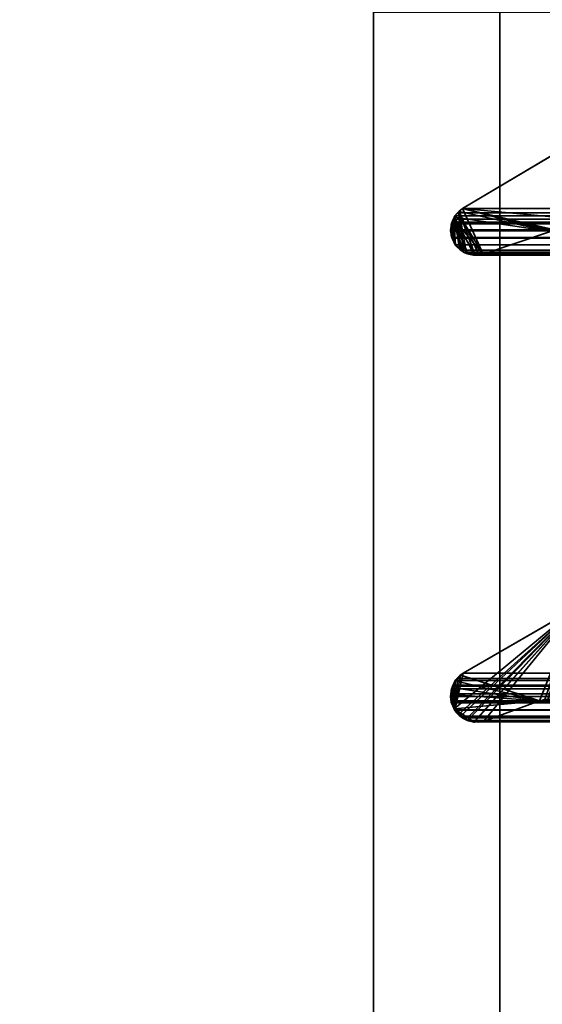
# Model space of a CAD drawing. Header units: millimetres. Extents: x -603 to 3703, y -120 to 193.
# Tile 53 of 256: x -418 to -412, y 3 to 14. Entities that reach past the tile are written whole.
import ezdxf

# ---------------------------------------------------------------- set-up
doc = ezdxf.new("R2010")
doc.units = ezdxf.units.MM
doc.layers.add('151', color=7, linetype='Continuous', true_color=0xffffff)

# ---------------------------------------------------------------- blocks, each defined once
blk = doc.blocks.new('UG_SURFACE_001')
at = {"layer": '151', "color": 252, "linetype": 'Continuous', "lineweight": 35}
for points in [[(602.5, -35, 2213), (602.5, 174.4, 2213), (-602.5, 174.4, 2213), (-602.5, -35, 2213)], [(-452.5, -35, 2063), (-452.5, 174.4, 2063), (452.5, 174.4, 2063), (452.5, -35, 2063)]]:
    blk.add_3dface(points, dxfattribs=at)
blk = doc.blocks.new('UG_SURFACE_010')
at = {"layer": '151', "color": 252, "linetype": 'Continuous', "lineweight": 35}
for points in [[(-414, -46.92, 2022.5), (-414, 14.42, 2022.5), (-414, 14.42, -7), (-414, -46.92, -7)], [(-414, 14.42, 2022.5), (-414, -46.92, 2022.5), (-412.5, -46.92, 2021), (-412.5, 14.42, 2021)], [(-412.5, 14.42, -7), (-412.5, -46.92, -7), (-414, -46.92, -7), (-414, 14.42, -7)], [(-412.5, -46.92, 2021), (-412.5, -46.92, -7), (-412.5, 14.42, -7), (-412.5, 14.42, 2021)]]:
    blk.add_3dface(points, dxfattribs=at)
blk = doc.blocks.new('UG_SURFACE_011')
at = {"layer": '151', "color": 252, "linetype": 'Continuous', "lineweight": 35}
for points in [[(-414, -46.92, 2022.5), (-414, 14.42, 2022.5), (-414, 14.42, -7), (-414, -46.92, -7)], [(-414, 14.42, 2022.5), (-414, -46.92, 2022.5), (-412.5, -46.92, 2021), (-412.5, 14.42, 2021)], [(-412.5, 14.42, -7), (-412.5, -46.92, -7), (-414, -46.92, -7), (-414, 14.42, -7)], [(-412.5, -46.92, 2021), (-412.5, -46.92, -7), (-412.5, 14.42, -7), (-412.5, 14.42, 2021)]]:
    blk.add_3dface(points, dxfattribs=at)
blk = doc.blocks.new('UG_SURFACE_012')
at = {"layer": '151', "color": 252, "linetype": 'Continuous', "lineweight": 35}
for points in [[(-414, -46.92, 2022.5), (414, -46.92, 2022.5), (414, 14.42, 2022.5), (-414, 14.42, 2022.5)], [(-414, -46.92, 2022.5), (-414, 14.42, 2022.5), (-412.5, 14.42, 2021), (-412.5, -46.92, 2021)], [(-412.5, -46.92, 2021), (-412.5, 14.42, 2021), (412.5, 14.42, 2021), (412.5, -46.92, 2021)]]:
    blk.add_3dface(points, dxfattribs=at)
blk = doc.blocks.new('UG_SURFACE_066')
at = {"layer": '151', "color": 7, "linetype": 'Continuous', "lineweight": 35}
for points in [[(-412.945, 12.088, 2021.445), (-411.152, 13.155, 2019.652), (-411.152, 13.155, -7), (-412.945, 12.088, -7)], [(-410.414, 12.27, -7), (-410.521, 12.088, -7), (-412.945, 12.088, -7), (-411.152, 13.155, -7)], [(-412.697, 11.548, 2021.197), (-411.9, 11.817, 2020.4), (-411.152, 13.155, 2019.652), (-412.945, 12.088, 2021.445)], [(-412.978, 11.614, 2021.478), (-412.983, 12.051, 2021.483), (-413.033, 12.004, 2021.533), (-413.04, 11.988, 2021.54)], [(-411.9, 11.817, -7), (-413.039, 11.988, -7), (-413.033, 12.003, -7), (-412.982, 12.052, -7)], [(-412.983, 12.051, 2021.483), (-412.982, 12.052, -7), (-413.033, 12.003, -7)], [(-413.033, 12.003, -7), (-413.033, 12.004, 2021.533), (-412.983, 12.051, 2021.483)], [(-412.982, 12.052, -7), (-412.983, 12.051, 2021.483), (-412.945, 12.088, 2021.445)], [(-412.945, 12.088, 2021.445), (-412.983, 12.051, 2021.483), (-412.748, 11.537, 2021.248), (-412.697, 11.548, 2021.197)], [(-412.983, 12.051, 2021.483), (-412.978, 11.614, 2021.478), (-412.933, 11.573, 2021.433)], [(-412.933, 11.573, 2021.433), (-412.902, 11.558, 2021.402), (-412.897, 11.557, 2021.397), (-412.983, 12.051, 2021.483)], [(-412.897, 11.557, 2021.397), (-412.799, 11.544, 2021.299), (-412.983, 12.051, 2021.483)], [(-412.799, 11.544, 2021.299), (-412.748, 11.537, 2021.248), (-412.983, 12.051, 2021.483)], [(-412.945, 12.088, 2021.445), (-412.945, 12.088, -7), (-412.982, 12.052, -7)], [(-412.982, 12.052, -7), (-412.945, 12.088, -7), (-411.9, 11.817, -7)], [(-412.945, 12.088, -7), (-411.796, 11.823, -7), (-411.818, 11.822, -7)], [(-412.945, 12.088, -7), (-410.562, 11.866, -7), (-411.796, 11.823, -7)], [(-411.818, 11.822, -7), (-411.9, 11.817, -7), (-412.945, 12.088, -7)], [(-410.521, 12.088, -7), (-410.521, 12.086, -7), (-410.562, 11.866, -7), (-412.945, 12.088, -7)], [(-413.072, 11.91, -7), (-413.075, 11.911, 2021.575), (-413.04, 11.988, 2021.54)], [(-413.036, 11.674, 2021.536), (-413.04, 11.988, 2021.54), (-413.075, 11.911, 2021.575)], [(-413.04, 11.988, 2021.54), (-413.039, 11.988, -7), (-413.072, 11.91, -7)], [(-413.072, 11.91, -7), (-413.039, 11.988, -7), (-413.033, 11.675, -7)], [(-413.039, 11.988, -7), (-413.04, 11.988, 2021.54), (-413.033, 12.004, 2021.533)], [(-413.036, 11.674, 2021.536), (-413.029, 11.658, 2021.529), (-412.978, 11.614, 2021.478), (-413.04, 11.988, 2021.54)], [(-413.033, 12.004, 2021.533), (-413.033, 12.003, -7), (-413.039, 11.988, -7)], [(-413.039, 11.988, -7), (-412.978, 11.611, -7), (-413.011, 11.637, -7), (-413.033, 11.675, -7)], [(-413.039, 11.988, -7), (-412.896, 11.561, -7), (-412.925, 11.569, -7), (-412.978, 11.611, -7)], [(-413.039, 11.988, -7), (-411.9, 11.817, -7), (-412.697, 11.548, -7), (-412.8, 11.536, -7)], [(-412.8, 11.536, -7), (-412.807, 11.535, -7), (-412.896, 11.561, -7), (-413.039, 11.988, -7)], [(-413.075, 11.911, 2021.575), (-413.076, 11.909, 2021.576), (-413.085, 11.83, 2021.585), (-413.036, 11.674, 2021.536)], [(-413.08, 11.83, -7), (-413.085, 11.83, 2021.585), (-413.076, 11.909, 2021.576)], [(-413.072, 11.745, 2021.572), (-413.085, 11.825, 2021.585), (-413.08, 11.83, -7)], [(-413.085, 11.825, 2021.585), (-413.085, 11.83, 2021.585), (-413.08, 11.83, -7)], [(-413.085, 11.83, 2021.585), (-413.085, 11.825, 2021.585), (-413.072, 11.745, 2021.572), (-413.036, 11.674, 2021.536)], [(-413.08, 11.892, -7), (-413.076, 11.909, 2021.576), (-413.075, 11.911, 2021.575)], [(-413.075, 11.911, 2021.575), (-413.072, 11.91, -7), (-413.08, 11.892, -7)], [(-413.08, 11.83, -7), (-413.08, 11.892, -7), (-413.072, 11.91, -7), (-413.033, 11.675, -7)], [(-413.076, 11.909, 2021.576), (-413.08, 11.892, -7), (-413.08, 11.83, -7)], [(-413.08, 11.83, -7), (-413.08, 11.774, -7), (-413.072, 11.745, 2021.572)], [(-413.033, 11.675, -7), (-413.072, 11.745, -7), (-413.08, 11.774, -7), (-413.08, 11.83, -7)], [(-411.9, 11.817, 2020.4), (-412.697, 11.548, 2021.197), (-412.697, 11.548, -7), (-411.9, 11.817, -7)], [(-413.08, 11.774, -7), (-413.072, 11.745, -7), (-413.072, 11.745, 2021.572)], [(-413.072, 11.745, -7), (-413.033, 11.675, -7), (-413.036, 11.674, 2021.536)], [(-413.036, 11.674, 2021.536), (-413.072, 11.745, 2021.572), (-413.072, 11.745, -7)], [(-413.029, 11.658, 2021.529), (-413.036, 11.674, 2021.536), (-413.033, 11.675, -7)], [(-413.033, 11.675, -7), (-413.011, 11.637, -7), (-413.029, 11.658, 2021.529)], [(-412.978, 11.614, 2021.478), (-413.029, 11.658, 2021.529), (-413.011, 11.637, -7)], [(-413.011, 11.637, -7), (-412.978, 11.611, -7), (-412.978, 11.614, 2021.478)], [(-412.933, 11.573, 2021.433), (-412.978, 11.614, 2021.478), (-412.978, 11.611, -7)], [(-412.978, 11.611, -7), (-412.925, 11.569, -7), (-412.933, 11.573, 2021.433)], [(-412.902, 11.558, 2021.402), (-412.933, 11.573, 2021.433), (-412.925, 11.569, -7)], [(-412.925, 11.569, -7), (-412.896, 11.561, -7), (-412.897, 11.557, 2021.397)], [(-412.897, 11.557, 2021.397), (-412.902, 11.558, 2021.402), (-412.925, 11.569, -7)], [(-412.799, 11.544, 2021.299), (-412.897, 11.557, 2021.397), (-412.896, 11.561, -7)], [(-412.896, 11.561, -7), (-412.807, 11.535, -7), (-412.799, 11.544, 2021.299)], [(-412.807, 11.535, -7), (-412.8, 11.536, -7), (-412.799, 11.544, 2021.299)], [(-412.8, 11.536, -7), (-412.697, 11.548, -7), (-412.697, 11.548, 2021.197)], [(-412.697, 11.548, 2021.197), (-412.748, 11.537, 2021.248), (-412.8, 11.536, -7)], [(-412.748, 11.537, 2021.248), (-412.799, 11.544, 2021.299), (-412.8, 11.536, -7)], [(-411.589, 7.354, 2020.089), (-413.043, 6.153, 2021.543), (-413.038, 6.14, 2021.538), (-412.986, 6.087, 2021.486)], [(-413.043, 6.153, 2021.543), (-411.589, 7.354, 2020.089), (-412.935, 6.577, 2021.435), (-412.966, 6.549, 2021.466)], [(-411.589, 7.354, 2020.089), (-412.986, 6.087, 2021.486), (-412.948, 6.047, 2021.448), (-412.904, 6.024, 2021.404)], [(-412.964, 6.55, -7), (-412.935, 6.577, -7), (-411.589, 7.354, -7), (-412.029, 6.248, -7)], [(-412.935, 6.577, 2021.435), (-411.589, 7.354, 2020.089), (-411.589, 7.354, -7), (-412.935, 6.577, -7)], [(-412.904, 6.024, 2021.404), (-412.883, 6.013, 2021.383), (-412.803, 6.005, 2021.303), (-411.589, 7.354, 2020.089)], [(-411.589, 7.354, 2020.089), (-412.803, 6.005, 2021.303), (-412.715, 5.997, 2021.215), (-412.693, 6.002, 2021.193)], [(-412.693, 6.002, 2021.193), (-412.029, 6.248, 2020.529), (-411.589, 7.354, 2020.089)], [(-411.934, 6.263, -7), (-412.029, 6.248, -7), (-411.589, 7.354, -7)], [(-411.589, 7.354, 2020.089), (-412.029, 6.248, 2020.529), (-411.934, 6.256, 2020.434)], [(-413.043, 6.153, 2021.543), (-412.966, 6.549, 2021.466), (-413.029, 6.489, 2021.529), (-413.031, 6.485, 2021.531)], [(-412.029, 6.248, -7), (-413.031, 6.486, -7), (-413.03, 6.488, -7), (-412.964, 6.55, -7)], [(-412.966, 6.549, 2021.466), (-412.964, 6.55, -7), (-413.03, 6.488, -7)], [(-413.03, 6.488, -7), (-413.029, 6.489, 2021.529), (-412.966, 6.549, 2021.466)], [(-412.964, 6.55, -7), (-412.966, 6.549, 2021.466), (-412.935, 6.577, 2021.435)], [(-412.935, 6.577, 2021.435), (-412.935, 6.577, -7), (-412.964, 6.55, -7)], [(-413.065, 6.405, -7), (-413.068, 6.405, 2021.568), (-413.031, 6.485, 2021.531)], [(-413.031, 6.485, 2021.531), (-413.068, 6.405, 2021.568), (-413.043, 6.153, 2021.543)], [(-413.031, 6.485, 2021.531), (-413.031, 6.486, -7), (-413.065, 6.405, -7)], [(-413.065, 6.405, -7), (-413.031, 6.486, -7), (-412.029, 6.248, -7)], [(-413.031, 6.486, -7), (-413.031, 6.485, 2021.531), (-413.029, 6.489, 2021.529)], [(-413.029, 6.489, 2021.529), (-413.03, 6.488, -7), (-413.031, 6.486, -7)], [(-413.077, 6.232, 2021.577), (-413.086, 6.299, 2021.586), (-413.08, 6.322, -7)], [(-413.086, 6.299, 2021.586), (-413.083, 6.322, 2021.583), (-413.08, 6.322, -7)], [(-413.083, 6.322, 2021.583), (-413.086, 6.299, 2021.586), (-413.077, 6.232, 2021.577), (-413.043, 6.153, 2021.543)], [(-413.043, 6.153, 2021.543), (-413.068, 6.405, 2021.568), (-413.076, 6.388, 2021.576), (-413.083, 6.322, 2021.583)], [(-413.08, 6.322, -7), (-413.083, 6.322, 2021.583), (-413.076, 6.388, 2021.576)], [(-413.08, 6.371, -7), (-413.076, 6.388, 2021.576), (-413.068, 6.405, 2021.568)], [(-413.068, 6.405, 2021.568), (-413.065, 6.405, -7), (-413.08, 6.371, -7)], [(-412.029, 6.248, -7), (-413.08, 6.322, -7), (-413.08, 6.371, -7), (-413.065, 6.405, -7)], [(-413.076, 6.388, 2021.576), (-413.08, 6.371, -7), (-413.08, 6.322, -7)], [(-413.08, 6.322, -7), (-413.08, 6.247, -7), (-413.077, 6.232, 2021.577)], [(-413.08, 6.247, -7), (-413.08, 6.322, -7), (-412.029, 6.248, -7)], [(-412.029, 6.248, -7), (-413.039, 6.154, -7), (-413.077, 6.232, -7), (-413.08, 6.247, -7)], [(-413.08, 6.247, -7), (-413.077, 6.232, -7), (-413.077, 6.232, 2021.577)], [(-413.077, 6.232, -7), (-413.039, 6.154, -7), (-413.043, 6.153, 2021.543)], [(-413.043, 6.153, 2021.543), (-413.077, 6.232, 2021.577), (-413.077, 6.232, -7)], [(-413.039, 6.154, -7), (-412.029, 6.248, -7), (-412.693, 6.002, -7), (-412.803, 5.995, -7)], [(-412.029, 6.248, 2020.529), (-412.693, 6.002, 2021.193), (-412.693, 6.002, -7), (-412.029, 6.248, -7)], [(-412.029, 6.248, -7), (-411.934, 6.263, -7), (-411.934, 6.256, 2020.434)], [(-411.934, 6.256, 2020.434), (-412.029, 6.248, 2020.529), (-412.029, 6.248, -7)], [(-413.038, 6.14, 2021.538), (-413.043, 6.153, 2021.543), (-413.039, 6.154, -7)], [(-413.039, 6.154, -7), (-413.019, 6.114, -7), (-413.038, 6.14, 2021.538)], [(-413.039, 6.154, -7), (-412.903, 6.027, -7), (-412.933, 6.037, -7), (-412.986, 6.084, -7)], [(-413.039, 6.154, -7), (-412.803, 5.995, -7), (-412.81, 5.995, -7), (-412.903, 6.027, -7)], [(-412.986, 6.084, -7), (-413.019, 6.114, -7), (-413.039, 6.154, -7)], [(-412.986, 6.087, 2021.486), (-413.038, 6.14, 2021.538), (-413.019, 6.114, -7)], [(-413.019, 6.114, -7), (-412.986, 6.084, -7), (-412.986, 6.087, 2021.486)], [(-412.948, 6.047, 2021.448), (-412.986, 6.087, 2021.486), (-412.986, 6.084, -7)], [(-412.986, 6.084, -7), (-412.933, 6.037, -7), (-412.948, 6.047, 2021.448)], [(-412.904, 6.024, 2021.404), (-412.948, 6.047, 2021.448), (-412.933, 6.037, -7)], [(-412.933, 6.037, -7), (-412.903, 6.027, -7), (-412.904, 6.024, 2021.404)], [(-412.883, 6.013, 2021.383), (-412.904, 6.024, 2021.404), (-412.903, 6.027, -7)], [(-412.903, 6.027, -7), (-412.81, 5.995, -7), (-412.803, 6.005, 2021.303)], [(-412.803, 6.005, 2021.303), (-412.883, 6.013, 2021.383), (-412.903, 6.027, -7)], [(-412.81, 5.995, -7), (-412.803, 5.995, -7), (-412.803, 6.005, 2021.303)], [(-412.715, 5.997, 2021.215), (-412.803, 6.005, 2021.303), (-412.803, 5.995, -7)], [(-412.803, 5.995, -7), (-412.693, 6.002, -7), (-412.693, 6.002, 2021.193)], [(-412.693, 6.002, 2021.193), (-412.715, 5.997, 2021.215), (-412.803, 5.995, -7)]]:
    blk.add_3dface(points, dxfattribs=at)
blk = doc.blocks.new('UG_SURFACE_067')
at = {"layer": '151', "color": 7, "linetype": 'Continuous', "lineweight": 35}
for points in [[(-410.52, 12.091, 2019.02), (-410.562, 11.866, 2019.062), (-412.945, 12.088, 2021.445), (-411.152, 13.155, 2019.652)], [(412.945, 12.088, 2021.445), (411.152, 13.155, 2019.652), (-411.152, 13.155, 2019.652), (-412.945, 12.088, 2021.445)], [(-412.697, 11.548, 2021.197), (-413.051, 11.964, 2021.551), (-413.033, 12.004, 2021.533), (-412.998, 12.037, 2021.498)], [(413.033, 12.004, 2021.533), (412.998, 12.037, 2021.498), (-412.998, 12.037, 2021.498), (-413.033, 12.004, 2021.533)], [(-412.998, 12.037, 2021.498), (-412.945, 12.088, 2021.445), (-411.9, 11.817, 2020.4), (-412.697, 11.548, 2021.197)], [(412.945, 12.088, 2021.445), (-412.945, 12.088, 2021.445), (-412.998, 12.037, 2021.498), (412.998, 12.037, 2021.498)], [(-412.945, 12.088, 2021.445), (-410.562, 11.866, 2019.062), (-411.76, 11.815, 2020.26), (-411.813, 11.816, 2020.313)], [(-411.813, 11.816, 2020.313), (-411.886, 11.817, 2020.386), (-412.945, 12.088, 2021.445)], [(-411.886, 11.817, 2020.386), (-411.9, 11.817, 2020.4), (-412.945, 12.088, 2021.445)], [(-413.084, 11.838, 2021.584), (-413.076, 11.909, 2021.576), (-413.068, 11.926, 2021.568), (-413.068, 11.736, 2021.568)], [(413.076, 11.909, 2021.576), (413.068, 11.926, 2021.568), (-413.068, 11.926, 2021.568), (-413.076, 11.909, 2021.576)], [(-413.028, 11.658, 2021.528), (-413.029, 11.658, 2021.529), (-413.068, 11.736, 2021.568), (-413.051, 11.964, 2021.551)], [(-413.068, 11.926, 2021.568), (-413.051, 11.964, 2021.551), (-413.068, 11.736, 2021.568)], [(413.051, 11.964, 2021.551), (-413.051, 11.964, 2021.551), (-413.068, 11.926, 2021.568), (413.068, 11.926, 2021.568)], [(-413.033, 12.004, 2021.533), (-413.051, 11.964, 2021.551), (413.051, 11.964, 2021.551)], [(-413.051, 11.964, 2021.551), (-412.959, 11.596, 2021.459), (-413.028, 11.658, 2021.528)], [(-413.051, 11.964, 2021.551), (-412.879, 11.555, 2021.379), (-412.902, 11.558, 2021.402), (-412.933, 11.573, 2021.433)], [(-413.051, 11.964, 2021.551), (-412.697, 11.548, 2021.197), (-412.748, 11.537, 2021.248), (-412.79, 11.543, 2021.29)], [(-412.79, 11.543, 2021.29), (-412.879, 11.555, 2021.379), (-413.051, 11.964, 2021.551)], [(-412.933, 11.573, 2021.433), (-412.959, 11.596, 2021.459), (-413.051, 11.964, 2021.551)], [(-413.033, 12.004, 2021.533), (413.051, 11.964, 2021.551), (413.033, 12.004, 2021.533)], [(-413.068, 11.736, 2021.568), (-413.072, 11.745, 2021.572), (-413.085, 11.825, 2021.585), (-413.084, 11.838, 2021.584)], [(413.084, 11.838, 2021.584), (-413.084, 11.838, 2021.584), (-413.085, 11.825, 2021.585)], [(413.085, 11.825, 2021.585), (413.084, 11.838, 2021.584), (-413.085, 11.825, 2021.585)], [(-413.085, 11.825, 2021.585), (-413.072, 11.745, 2021.572), (413.072, 11.745, 2021.572), (413.085, 11.825, 2021.585)], [(-413.084, 11.838, 2021.584), (413.084, 11.838, 2021.584), (413.076, 11.909, 2021.576)], [(-413.076, 11.909, 2021.576), (-413.084, 11.838, 2021.584), (413.076, 11.909, 2021.576)], [(411.9, 11.817, 2020.4), (412.697, 11.548, 2021.197), (-412.697, 11.548, 2021.197), (-411.9, 11.817, 2020.4)], [(413.072, 11.745, 2021.572), (-413.072, 11.745, 2021.572), (-413.068, 11.736, 2021.568), (413.068, 11.736, 2021.568)], [(413.029, 11.658, 2021.529), (-413.068, 11.736, 2021.568), (-413.029, 11.658, 2021.529)], [(413.029, 11.658, 2021.529), (413.068, 11.736, 2021.568), (-413.068, 11.736, 2021.568)], [(-413.029, 11.658, 2021.529), (-413.028, 11.658, 2021.528), (413.028, 11.658, 2021.528), (413.029, 11.658, 2021.529)], [(413.028, 11.658, 2021.528), (-413.028, 11.658, 2021.528), (-412.959, 11.596, 2021.459), (412.959, 11.596, 2021.459)], [(412.959, 11.596, 2021.459), (-412.959, 11.596, 2021.459), (-412.933, 11.573, 2021.433)], [(412.933, 11.573, 2021.433), (412.959, 11.596, 2021.459), (-412.933, 11.573, 2021.433)], [(412.933, 11.573, 2021.433), (-412.933, 11.573, 2021.433), (-412.902, 11.558, 2021.402)], [(412.902, 11.558, 2021.402), (412.933, 11.573, 2021.433), (-412.902, 11.558, 2021.402)], [(-412.902, 11.558, 2021.402), (-412.879, 11.555, 2021.379), (412.879, 11.555, 2021.379), (412.902, 11.558, 2021.402)], [(412.879, 11.555, 2021.379), (-412.879, 11.555, 2021.379), (-412.79, 11.543, 2021.29), (412.79, 11.543, 2021.29)], [(412.748, 11.537, 2021.248), (-412.79, 11.543, 2021.29), (-412.748, 11.537, 2021.248)], [(412.748, 11.537, 2021.248), (412.79, 11.543, 2021.29), (-412.79, 11.543, 2021.29)], [(-412.748, 11.537, 2021.248), (412.697, 11.548, 2021.197), (412.748, 11.537, 2021.248)], [(-412.748, 11.537, 2021.248), (-412.697, 11.548, 2021.197), (412.697, 11.548, 2021.197)], [(-412.967, 6.067, 2021.467), (-413.035, 6.137, 2021.535), (-412.935, 6.577, 2021.435), (-411.589, 7.354, 2020.089)], [(-412.885, 6.014, 2021.385), (-412.948, 6.047, 2021.448), (-412.967, 6.067, 2021.467), (-411.589, 7.354, 2020.089)], [(412.935, 6.577, 2021.435), (411.589, 7.354, 2020.089), (-411.589, 7.354, 2020.089), (-412.935, 6.577, 2021.435)], [(-411.589, 7.354, 2020.089), (-412.793, 6.004, 2021.292), (-412.883, 6.013, 2021.383), (-412.885, 6.014, 2021.385)], [(-412.693, 6.002, 2021.193), (-412.715, 5.997, 2021.215), (-412.793, 6.004, 2021.292), (-411.589, 7.354, 2020.089)], [(-411.589, 7.354, 2020.089), (-412.029, 6.248, 2020.529), (-412.693, 6.002, 2021.193)], [(-411.589, 7.354, 2020.089), (-411.966, 6.264, 2020.466), (-412.029, 6.248, 2020.529)], [(-413.004, 6.513, 2021.504), (-412.935, 6.577, 2021.435), (-413.035, 6.137, 2021.535)], [(412.935, 6.577, 2021.435), (-412.935, 6.577, 2021.435), (-413.004, 6.513, 2021.504), (413.004, 6.513, 2021.504)], [(-413.06, 6.422, 2021.56), (-413.055, 6.433, 2021.555), (-413.035, 6.137, 2021.535)], [(413.055, 6.433, 2021.555), (-413.055, 6.433, 2021.555), (-413.06, 6.422, 2021.56), (413.06, 6.422, 2021.56)], [(-413.035, 6.137, 2021.535), (-413.055, 6.433, 2021.555), (-413.029, 6.489, 2021.529), (-413.004, 6.513, 2021.504)], [(-413.029, 6.489, 2021.529), (-413.055, 6.433, 2021.555), (413.055, 6.433, 2021.555)], [(413.029, 6.489, 2021.529), (413.004, 6.513, 2021.504), (-413.004, 6.513, 2021.504), (-413.029, 6.489, 2021.529)], [(-413.029, 6.489, 2021.529), (413.055, 6.433, 2021.555), (413.029, 6.489, 2021.529)], [(-413.072, 6.222, 2021.572), (-413.077, 6.232, 2021.577), (-413.086, 6.299, 2021.586), (-413.082, 6.331, 2021.582)], [(413.082, 6.331, 2021.582), (-413.082, 6.331, 2021.582), (-413.086, 6.299, 2021.586)], [(413.086, 6.299, 2021.586), (413.082, 6.331, 2021.582), (-413.086, 6.299, 2021.586)], [(-413.035, 6.137, 2021.535), (-413.082, 6.331, 2021.582), (-413.076, 6.388, 2021.576), (-413.06, 6.422, 2021.56)], [(-413.082, 6.331, 2021.582), (413.082, 6.331, 2021.582), (413.076, 6.388, 2021.576)], [(-413.076, 6.388, 2021.576), (-413.082, 6.331, 2021.582), (413.076, 6.388, 2021.576)], [(-413.082, 6.331, 2021.582), (-413.035, 6.137, 2021.535), (-413.038, 6.14, 2021.538), (-413.072, 6.222, 2021.572)], [(413.076, 6.388, 2021.576), (413.06, 6.422, 2021.56), (-413.06, 6.422, 2021.56), (-413.076, 6.388, 2021.576)], [(-413.086, 6.299, 2021.586), (-413.077, 6.232, 2021.577), (413.077, 6.232, 2021.577), (413.086, 6.299, 2021.586)], [(413.077, 6.232, 2021.577), (-413.077, 6.232, 2021.577), (-413.072, 6.222, 2021.572)], [(-413.072, 6.222, 2021.572), (413.073, 6.221, 2021.573), (413.077, 6.232, 2021.577)], [(413.054, 6.17, 2021.554), (-413.072, 6.222, 2021.572), (-413.038, 6.14, 2021.538)], [(413.054, 6.17, 2021.554), (413.073, 6.221, 2021.573), (-413.072, 6.222, 2021.572)], [(412.029, 6.248, 2020.529), (412.693, 6.002, 2021.193), (-412.693, 6.002, 2021.193), (-412.029, 6.248, 2020.529)], [(412.029, 6.248, 2020.529), (-412.029, 6.248, 2020.529), (-411.966, 6.264, 2020.466)], [(413.054, 6.17, 2021.554), (-413.038, 6.14, 2021.538), (-413.035, 6.137, 2021.535)], [(-413.035, 6.137, 2021.535), (413.032, 6.14, 2021.533), (413.054, 6.17, 2021.554)], [(412.988, 6.079, 2021.488), (413.032, 6.14, 2021.533), (-413.035, 6.137, 2021.535)], [(-413.035, 6.137, 2021.535), (-412.967, 6.067, 2021.467), (412.968, 6.067, 2021.467)], [(412.968, 6.067, 2021.467), (412.988, 6.079, 2021.488), (-413.035, 6.137, 2021.535)], [(412.968, 6.067, 2021.467), (-412.967, 6.067, 2021.467), (-412.948, 6.047, 2021.448)], [(412.968, 6.067, 2021.467), (-412.948, 6.047, 2021.448), (-412.885, 6.014, 2021.385)], [(-412.885, 6.014, 2021.385), (412.884, 6.017, 2021.384), (412.968, 6.067, 2021.467)], [(412.884, 6.017, 2021.384), (-412.885, 6.014, 2021.385), (-412.883, 6.013, 2021.383)], [(412.87, 6.008, 2021.37), (412.884, 6.017, 2021.384), (-412.883, 6.013, 2021.383)], [(-412.883, 6.013, 2021.383), (-412.793, 6.004, 2021.292), (412.793, 6.005, 2021.293)], [(412.793, 6.005, 2021.293), (412.87, 6.008, 2021.37), (-412.883, 6.013, 2021.383)], [(412.793, 6.005, 2021.293), (-412.793, 6.004, 2021.292), (-412.715, 5.997, 2021.215)], [(412.693, 6.002, 2021.193), (412.793, 6.005, 2021.293), (-412.715, 5.997, 2021.215)], [(-412.715, 5.997, 2021.215), (-412.693, 6.002, 2021.193), (412.693, 6.002, 2021.193)]]:
    blk.add_3dface(points, dxfattribs=at)

msp = doc.modelspace()

# ---------------------------------------------------------------- linework, layer by layer
at = {"layer": '151', "color": 252, "linetype": 'Continuous', "lineweight": -3, "true_color": 0x939598}
for p, q in [((-414, 14.42, -7), (-414, -46.92, -7)), ((-414, -46.92, 2022.5), (-414, 14.42, 2022.5)), ((-414, -46.92, 2022.5), (-414, 14.42, 2022.5)), ((-414, -46.92, 2022.5), (-414, 14.42, 2022.5)), ((-414, 14.42, -7), (-414, -46.92, -7)), ((-412.5, 14.42, -7), (-412.5, -46.92, -7)), ((-412.5, -46.92, 2021), (-412.5, 14.42, 2021)), ((-412.5, -46.92, 2021), (-412.5, 14.42, 2021)), ((-412.5, 14.42, -7), (-412.5, -46.92, -7)), ((-412.5, -46.92, 2021), (-412.5, 14.42, 2021)), ((-412.945, 12.088, -7), (-411.152, 13.155, -7)), ((-412.945, 12.088, 2021.445), (-411.152, 13.155, 2019.652)), ((-412.945, 12.088, 2021.445), (-411.152, 13.155, 2019.652)), ((-412.945, 12.088, 2021.445), (-412.945, 12.088, -7)), ((412.945, 12.088, 2021.445), (-412.945, 12.088, 2021.445)), ((-411.9, 11.817, -7), (-412.697, 11.548, -7)), ((-411.9, 11.817, 2020.4), (-412.697, 11.548, 2021.197)), ((-411.9, 11.817, 2020.4), (-412.697, 11.548, 2021.197)), ((413.072, 11.745, 2021.572), (-413.072, 11.745, 2021.572)), ((-413.072, 11.745, 2021.572), (-413.072, 11.745, -7)), ((-412.697, 11.548, 2021.197), (-412.697, 11.548, -7)), ((412.697, 11.548, 2021.197), (-412.697, 11.548, 2021.197)), ((-412.935, 6.577, -7), (-411.589, 7.354, -7)), ((-412.935, 6.577, 2021.435), (-411.589, 7.354, 2020.089)), ((-412.935, 6.577, 2021.435), (-411.589, 7.354, 2020.089)), ((-412.935, 6.577, 2021.435), (-412.935, 6.577, -7)), ((412.935, 6.577, 2021.435), (-412.935, 6.577, 2021.435)), ((413.077, 6.232, 2021.577), (-413.077, 6.232, 2021.577)), ((-413.077, 6.232, 2021.577), (-413.077, 6.232, -7)), ((-412.029, 6.248, -7), (-412.693, 6.002, -7)), ((-412.029, 6.248, 2020.529), (-412.693, 6.002, 2021.193)), ((-412.029, 6.248, 2020.529), (-412.693, 6.002, 2021.193)), ((-412.029, 6.248, 2020.529), (-412.029, 6.248, -7)), ((412.029, 6.248, 2020.529), (-412.029, 6.248, 2020.529)), ((-412.693, 6.002, 2021.193), (-412.693, 6.002, -7)), ((412.693, 6.002, 2021.193), (-412.693, 6.002, 2021.193))]:
    msp.add_line(p, q, dxfattribs=at)
for points in [[(-412.945, 12.088, -7), (-413.06, 12.016, -7), (-413.112, 11.874, -7), (-413.072, 11.745, -7)], [(-412.945, 12.088, 2021.445), (-413.06, 12.016, 2021.56), (-413.112, 11.874, 2021.612), (-413.072, 11.745, 2021.572)], [(-412.945, 12.088, 2021.445), (-413.06, 12.016, 2021.56), (-413.112, 11.874, 2021.612), (-413.072, 11.745, 2021.572)], [(-413.072, 11.745, -7), (-413.022, 11.587, -7), (-412.855, 11.499, -7), (-412.697, 11.548, -7)], [(-413.072, 11.745, 2021.572), (-413.022, 11.587, 2021.522), (-412.855, 11.499, 2021.355), (-412.697, 11.548, 2021.197)], [(-413.072, 11.745, 2021.572), (-413.022, 11.587, 2021.522), (-412.855, 11.499, 2021.355), (-412.697, 11.548, 2021.197)], [(-412.935, 6.577, 2021.435), (-413.053, 6.505, 2021.553), (-413.11, 6.365, 2021.61), (-413.077, 6.232, 2021.577)], [(-412.935, 6.577, -7), (-413.053, 6.505, -7), (-413.11, 6.365, -7), (-413.077, 6.232, -7)], [(-412.935, 6.577, 2021.435), (-413.053, 6.505, 2021.553), (-413.11, 6.365, 2021.61), (-413.077, 6.232, 2021.577)], [(-413.077, 6.232, 2021.577), (-413.034, 6.062, 2021.534), (-412.863, 5.959, 2021.363), (-412.693, 6.002, 2021.193)], [(-413.077, 6.232, 2021.577), (-413.034, 6.062, 2021.534), (-412.863, 5.959, 2021.363), (-412.693, 6.002, 2021.193)], [(-413.077, 6.232, -7), (-413.034, 6.062, -7), (-412.863, 5.959, -7), (-412.693, 6.002, -7)], [(-411.646, 6.073, 2020.146), (-411.704, 6.227, 2020.204), (-411.875, 6.306, 2020.375), (-412.029, 6.248, 2020.529)], [(-412.029, 6.248, 2020.529), (-411.875, 6.306, 2020.375), (-411.704, 6.227, 2020.204), (-411.646, 6.073, 2020.146)], [(-412.029, 6.248, -7), (-411.875, 6.306, -7), (-411.704, 6.227, -7), (-411.646, 6.073, -7)]]:
    msp.add_open_spline(points, degree=3, dxfattribs=at)

# ---------------------------------------------------------------- block references
for name in ['UG_SURFACE_001', 'UG_SURFACE_010', 'UG_SURFACE_011', 'UG_SURFACE_012', 'UG_SURFACE_066', 'UG_SURFACE_067']:
    msp.add_blockref(name, (0, 0), dxfattribs=at)

doc.saveas('drawing.dxf')
